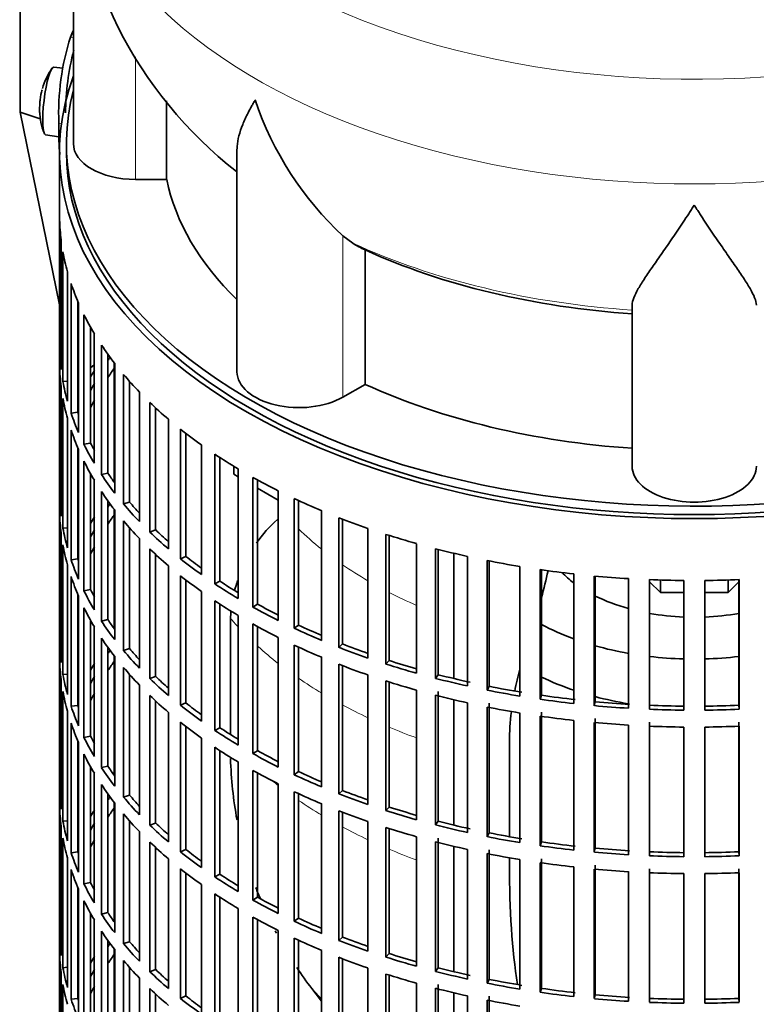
# Model space of a CAD drawing. Header units: millimetres. Extents: x 166 to 773, y -2765 to 2013.
# Tile 3 of 22: x 578 to 685, y -2655 to -2512. Entities that reach past the tile are written whole.
import ezdxf

# ---------------------------------------------------------------- set-up
doc = ezdxf.new("R2010")
doc.units = ezdxf.units.MM
for name, color, linetype in [('M5X8_UNI7687', 7, 'Continuous'), ('VSI134_DIFFUSORE', 7, 'Continuous'), ('VSI134_FILTRO_A', 7, 'Continuous'), ('VSI134_GIUNTO_8×', 7, 'Continuous'), ('VSI134_SUPPORTO_', 7, 'Continuous'), ('VSI134_TERMINALE', 7, 'Continuous')]:
    doc.layers.add(name, color=color, linetype=linetype)

# ---------------------------------------------------------------- blocks, each defined once
blk = doc.blocks.new('SE4')
at = {"layer": 'M5X8_UNI7687', "color": 7, "linetype": 'Continuous', "lineweight": 35}
for p, q in [((584.06, -2519.04), (582.75, -2518.92)), ((581.55, -2528.7), (583.47, -2528.99))]:
    blk.add_line(p, q, dxfattribs=at)
for start, end in [(144.9873, 163.3043), (166.4722, 175.0433), (182.7249, 201.02)]:
    blk.add_arc((590.66, -2524.85), 10, start, end, dxfattribs=at)
for centre, major_axis, ratio, start_param, end_param in [((582.15, -2523.81), (0.6, 4.89), 0.169759, 0.004788, 3.136805), ((590.68, -2524.76), (9.78, -2.08), 0.810411, 3.076577, 3.120069), ((589.14, -2522.86), (-7.36, -5.62), 0.747167, 5.690056, 5.839748), ((590.65, -2524.98), (9.94, -1.06), 0.589949, 3.115062, 3.229621)]:
    blk.add_ellipse(centre, major_axis=major_axis, ratio=ratio, start_param=start_param, end_param=end_param, dxfattribs=at)
at = {"layer": 'VSI134_DIFFUSORE', "color": 7, "linetype": 'Continuous', "lineweight": 35}
for p, q in [((585.57, -2486.91), (585.57, -2529.97)), ((599.09, -2535.16), (599.09, -2523.79)), ((609.29, -2530.87), (609.29, -2563.03)), ((594.57, -2535.16), (599.09, -2535.16)), ((626.08, -2544.41), (624.65, -2543.36)), ((627.86, -2564.86), (627.86, -2545.38)), ((666.57, -2576.73), (666.57, -2553.38)), ((624.65, -2566.71), (627.86, -2564.86))]:
    blk.add_line(p, q, dxfattribs=at)
at = {"layer": 'VSI134_DIFFUSORE', "color": 4, "linetype": 'Continuous', "lineweight": 9}
for p, q in [((594.57, -2535.16), (594.57, -2517.42)), ((624.65, -2566.71), (624.65, -2543.36))]:
    blk.add_line(p, q, dxfattribs=at)
at = {"layer": 'VSI134_DIFFUSORE', "color": 7, "linetype": 'Continuous', "lineweight": 35}
for centre, radius, start, end in [((646.72, -2485.71), 61.14, 181.132, 232.1909), ((657.15, -2508.4), 47.73, 198.6373, 227.0857), ((633.99, -2532.02), 14.7, 237.4509, 245.3566)]:
    blk.add_arc(centre, radius, start, end, dxfattribs=at)
at = {"layer": 'VSI134_DIFFUSORE', "color": 4, "linetype": 'Continuous', "lineweight": 9}
for centre, major_axis, start_param, end_param in [((675.57, -2471.19), (85.67, 0), 2.81186, 6.283185), ((675.57, -2483.95), (-89.83, 0), 0, 3.209019), ((675.57, -2508.49), (-79.5, 0), 0.898849, 1.457346)]:
    blk.add_ellipse(centre, major_axis=major_axis, ratio=0.57735, start_param=start_param, end_param=end_param, dxfattribs=at)
at = {"layer": 'VSI134_DIFFUSORE', "color": 7, "linetype": 'Continuous', "lineweight": 35}
for centre, major_axis, start_param, end_param in [((594.57, -2529.97), (9, 0), 3.141593, 4.712389), ((675.57, -2529.97), (-77, 0), 0.117151, 0.534109), ((675.57, -2510.49), (-77, 0), 0.902549, 1.453645), ((618.29, -2563.03), (9, 0), 3.141593, 5.497787), ((675.57, -2529.97), (-77, 0), 0.902549, 1.453645), ((675.57, -2576.73), (-9, 0), 0, 3.141593)]:
    blk.add_ellipse(centre, major_axis=major_axis, ratio=0.57735, start_param=start_param, end_param=end_param, dxfattribs=at)
for points, knots in [([(609.29, -2530.89), (609.29, -2530.73), (609.3, -2530.57), (609.38, -2529.39), (609.67, -2528.34), (610.34, -2526.67), (610.6, -2526.09), (611.06, -2525.2), (611.22, -2524.9), (611.47, -2524.44), (611.6, -2524.21), (611.74, -2523.97), (611.83, -2523.82), (611.88, -2523.74), (611.93, -2523.66)], [0.4600931, 0.4600931, 0.4600931, 0.4600931, 0.5, 0.5, 0.75, 0.75, 0.875, 0.875, 0.9375, 0.9375, 0.96875, 0.984375, 0.984375, 1, 1, 1, 1]), ([(675.57, -2538.88), (675.43, -2539.09), (675.3, -2539.3), (675.03, -2539.72), (674.9, -2539.93), (674.5, -2540.55), (674.24, -2540.95), (673.45, -2542.14), (672.94, -2542.91), (671.92, -2544.39), (671.43, -2545.1), (670.48, -2546.45), (670.03, -2547.09), (669.18, -2548.31), (668.79, -2548.89), (668.25, -2549.71), (668.08, -2549.98), (667.75, -2550.5), (667.6, -2550.75), (667.19, -2551.47), (666.97, -2551.9), (666.66, -2552.7), (666.57, -2553.06), (666.57, -2553.38)], [0, 0, 0, 0, 0.03125, 0.03125, 0.0625, 0.0625, 0.125, 0.125, 0.25, 0.25, 0.375, 0.375, 0.5, 0.5, 0.625, 0.625, 0.6875, 0.6875, 0.75, 0.75, 0.875, 0.875, 1, 1, 1, 1]), ([(684.57, -2553.38), (684.57, -2553.06), (684.48, -2552.7), (684.16, -2551.91), (683.94, -2551.47), (683.53, -2550.75), (683.38, -2550.5), (683.06, -2549.98), (682.89, -2549.72), (682.35, -2548.9), (681.95, -2548.32), (681.1, -2547.1), (680.65, -2546.45), (679.71, -2545.1), (679.21, -2544.39), (678.2, -2542.91), (677.68, -2542.15), (676.89, -2540.95), (676.63, -2540.55), (676.23, -2539.93), (676.1, -2539.72), (675.83, -2539.3), (675.7, -2539.09), (675.57, -2538.88)], [0, 0, 0, 0, 0.125, 0.125, 0.25, 0.25, 0.3125, 0.3125, 0.375, 0.375, 0.5, 0.5, 0.625, 0.625, 0.75, 0.75, 0.875, 0.875, 0.9375, 0.9375, 0.96875, 0.96875, 1, 1, 1, 1])]:
    blk.add_open_spline(points, degree=3, knots=knots, dxfattribs=at)
at = {"layer": 'VSI134_FILTRO_A', "color": 7, "linetype": 'Continuous', "lineweight": 35}
for p, q in [((583.57, -2531.19), (583.57, -2695.31)), ((583.58, -2541.05), (583.58, -2559.83)), ((583.8, -2543.93), (583.8, -2562.71)), ((584.06, -2545.67), (584.06, -2564.45)), ((584.71, -2548.53), (584.71, -2567.31)), ((585.24, -2550.25), (585.24, -2569.03)), ((586.22, -2552.83), (586.22, -2568.91)), ((586.32, -2553.07), (586.32, -2571.85)), ((587.1, -2554.76), (587.1, -2573.54)), ((588.06, -2556.57), (588.06, -2573.37)), ((588.61, -2557.51), (588.61, -2576.29)), ((589.64, -2559.16), (589.64, -2577.94)), ((583.8, -2559.82), (583.58, -2559.83)), ((590.57, -2560.5), (590.57, -2577.72)), ((591.56, -2561.82), (591.56, -2580.6)), ((583.58, -2562.27), (583.58, -2581.05)), ((592.84, -2563.41), (592.84, -2582.19)), ((584.71, -2564.4), (584.06, -2564.45)), ((593.72, -2564.43), (593.72, -2581.92)), ((583.8, -2565.16), (583.8, -2583.94)), ((595.15, -2565.97), (595.15, -2584.75)), ((584.06, -2566.9), (584.06, -2585.68)), ((596.66, -2567.48), (596.66, -2586.26)), ((586.22, -2568.91), (585.24, -2569.03)), ((597.5, -2568.28), (597.5, -2585.95)), ((584.71, -2569.76), (584.71, -2588.54)), ((599.35, -2569.92), (599.35, -2588.7)), ((585.24, -2571.48), (585.24, -2590.26)), ((601.08, -2571.35), (601.08, -2590.13)), ((601.88, -2571.97), (601.88, -2589.78)), ((588.06, -2573.37), (587.1, -2573.54)), ((586.22, -2574.06), (586.22, -2590.14)), ((586.32, -2574.3), (586.32, -2593.08)), ((604.13, -2573.64), (604.13, -2592.42)), ((587.1, -2575.99), (587.1, -2594.77)), ((606.07, -2574.98), (606.07, -2593.76)), ((606.81, -2575.46), (606.81, -2593.37)), ((590.57, -2577.72), (589.64, -2577.94)), ((609.45, -2577.11), (609.45, -2595.89)), ((588.06, -2577.8), (588.06, -2594.6)), ((588.61, -2578.74), (588.61, -2597.52)), ((611.59, -2578.34), (611.59, -2597.12)), ((612.27, -2578.72), (612.27, -2596.7)), ((589.64, -2580.39), (589.64, -2599.17)), ((615.28, -2580.29), (615.28, -2599.07)), ((583.8, -2581.05), (583.58, -2581.05)), ((590.57, -2581.73), (590.57, -2598.94)), ((593.72, -2581.92), (592.84, -2582.19)), ((617.6, -2581.42), (617.6, -2600.2)), ((618.21, -2581.7), (618.21, -2599.74)), ((591.56, -2583.05), (591.56, -2601.83)), ((621.56, -2583.17), (621.56, -2601.95)), ((583.58, -2583.5), (583.58, -2602.28)), ((592.84, -2584.64), (592.84, -2603.42)), ((624.04, -2584.18), (624.04, -2602.96)), ((624.58, -2584.39), (624.58, -2602.47)), ((584.71, -2585.63), (584.06, -2585.68)), ((593.72, -2585.66), (593.72, -2603.15)), ((597.5, -2585.95), (596.66, -2586.26)), ((628.26, -2585.73), (628.26, -2604.51)), ((583.8, -2586.39), (583.8, -2605.17)), ((595.15, -2587.2), (595.15, -2605.98)), ((630.88, -2586.6), (630.88, -2605.38)), ((631.34, -2586.75), (631.34, -2604.87)), ((584.06, -2588.13), (584.06, -2606.91)), ((596.66, -2588.71), (596.66, -2607.49)), ((635.32, -2587.94), (635.32, -2606.72)), ((638.06, -2588.67), (638.06, -2607.45)), ((638.44, -2588.77), (638.44, -2606.92)), ((586.22, -2590.14), (585.24, -2590.26)), ((597.5, -2589.51), (597.5, -2607.18)), ((601.88, -2589.78), (601.08, -2590.13)), ((642.68, -2589.78), (642.68, -2608.56)), ((645.53, -2590.38), (645.53, -2609.16)), ((645.83, -2590.44), (645.83, -2608.61)), ((584.71, -2590.99), (584.71, -2609.77)), ((599.35, -2591.15), (599.35, -2609.93)), ((650.3, -2591.25), (650.3, -2610.02)), ((653.22, -2591.7), (653.22, -2610.48)), ((653.44, -2591.73), (653.44, -2609.91)), ((585.24, -2592.71), (585.24, -2611.49)), ((601.08, -2592.58), (601.08, -2611.36)), ((601.88, -2593.2), (601.88, -2611.01)), ((606.81, -2593.37), (606.07, -2593.76)), ((658.1, -2592.32), (658.1, -2611.1)), ((661.08, -2592.63), (661.08, -2611.41)), ((661.21, -2592.64), (661.21, -2610.83)), ((666.04, -2593), (666.04, -2611.78)), ((669.06, -2593.15), (669.06, -2611.93)), ((669.1, -2593.16), (669.1, -2611.36)), ((674.05, -2593.28), (674.05, -2612.06)), ((677.08, -2593.28), (677.08, -2612.06)), ((682.03, -2593.16), (682.03, -2611.36)), ((682.07, -2593.15), (682.07, -2611.93)), ((588.06, -2594.6), (587.1, -2594.77)), ((604.13, -2594.87), (604.13, -2613.65)), ((586.22, -2595.29), (586.22, -2611.37)), ((586.32, -2595.53), (586.32, -2614.31)), ((606.07, -2596.21), (606.07, -2614.99)), ((587.1, -2597.22), (587.1, -2616)), ((606.81, -2596.69), (606.81, -2614.6)), ((612.27, -2596.7), (611.59, -2597.12)), ((588.06, -2599.03), (588.06, -2615.83)), ((590.57, -2598.94), (589.64, -2599.17)), ((609.45, -2598.34), (609.45, -2617.12)), ((588.61, -2599.97), (588.61, -2618.75)), ((611.59, -2599.57), (611.59, -2618.35)), ((612.27, -2599.95), (612.27, -2617.93)), ((618.21, -2599.74), (617.6, -2600.2)), ((589.64, -2601.62), (589.64, -2620.39)), ((615.28, -2601.52), (615.28, -2620.3)), ((583.8, -2602.28), (583.58, -2602.28)), ((590.57, -2602.95), (590.57, -2620.17)), ((593.72, -2603.15), (592.84, -2603.42)), ((617.6, -2602.65), (617.6, -2621.43)), ((618.21, -2602.93), (618.21, -2620.97)), ((624.58, -2602.47), (624.04, -2602.96)), ((583.58, -2604.73), (583.58, -2623.51)), ((591.56, -2604.28), (591.56, -2623.06)), ((621.56, -2604.4), (621.56, -2623.18)), ((631.34, -2604.87), (630.88, -2605.38)), ((592.84, -2605.87), (592.84, -2624.65)), ((624.04, -2605.41), (624.04, -2624.19)), ((624.58, -2605.61), (624.58, -2623.7)), ((583.8, -2607.62), (583.8, -2626.4)), ((584.71, -2606.86), (584.06, -2606.91)), ((593.72, -2606.89), (593.72, -2624.38)), ((597.5, -2607.18), (596.66, -2607.49)), ((628.26, -2606.96), (628.26, -2625.74)), ((638.44, -2606.92), (638.06, -2607.45)), ((595.15, -2608.43), (595.15, -2627.21)), ((630.88, -2607.83), (630.88, -2626.61)), ((631.34, -2607.98), (631.34, -2626.1)), ((645.83, -2608.61), (645.53, -2609.16)), ((584.06, -2609.36), (584.06, -2628.14)), ((596.66, -2609.94), (596.66, -2628.72)), ((635.32, -2609.16), (635.32, -2627.94)), ((638.06, -2609.9), (638.06, -2628.68)), ((638.44, -2609.37), (638.44, -2628.15)), ((653.44, -2609.91), (653.22, -2610.48)), ((586.22, -2611.37), (585.24, -2611.49)), ((597.5, -2610.74), (597.5, -2628.41)), ((601.88, -2611.01), (601.08, -2611.36)), ((642.68, -2611.01), (642.68, -2629.79)), ((645.53, -2611.61), (645.53, -2630.39)), ((645.83, -2611.06), (645.83, -2629.83)), ((661.21, -2610.83), (661.08, -2611.41)), ((669.1, -2611.36), (669.06, -2611.93)), ((682.03, -2611.36), (682.07, -2611.93)), ((584.71, -2612.22), (584.71, -2631)), ((599.35, -2612.38), (599.35, -2631.16)), ((650.3, -2612.47), (650.3, -2631.25)), ((653.22, -2612.93), (653.22, -2631.71)), ((653.44, -2612.36), (653.44, -2631.14)), ((661.21, -2613.28), (661.21, -2632.06)), ((585.24, -2613.94), (585.24, -2632.72)), ((601.08, -2613.81), (601.08, -2632.59)), ((601.88, -2614.43), (601.88, -2632.24)), ((606.81, -2614.6), (606.07, -2614.99)), ((658.1, -2613.55), (658.1, -2632.33)), ((661.08, -2613.85), (661.08, -2632.63)), ((666.04, -2614.23), (666.04, -2633.01)), ((669.06, -2614.38), (669.06, -2633.16)), ((669.1, -2613.81), (669.1, -2632.59)), ((674.05, -2614.51), (674.05, -2633.29)), ((677.08, -2614.51), (677.08, -2633.29)), ((682.03, -2613.81), (682.03, -2632.59)), ((682.07, -2614.38), (682.07, -2633.16)), ((588.06, -2615.83), (587.1, -2616)), ((604.13, -2616.1), (604.13, -2634.88)), ((586.22, -2616.51), (586.22, -2632.6)), ((586.32, -2616.76), (586.32, -2635.54)), ((606.07, -2617.44), (606.07, -2636.22)), ((587.1, -2618.45), (587.1, -2637.23)), ((606.81, -2617.92), (606.81, -2635.83)), ((612.27, -2617.93), (611.59, -2618.35)), ((588.06, -2620.25), (588.06, -2637.05)), ((590.57, -2620.17), (589.64, -2620.39)), ((609.45, -2619.57), (609.45, -2638.34)), ((588.61, -2621.2), (588.61, -2639.98)), ((611.59, -2620.8), (611.59, -2639.58)), ((612.27, -2621.18), (612.27, -2639.16)), ((618.21, -2620.97), (617.6, -2621.43)), ((589.64, -2622.84), (589.64, -2641.62)), ((615.28, -2622.75), (615.28, -2641.53)), ((583.8, -2623.51), (583.58, -2623.51)), ((590.57, -2624.18), (590.57, -2641.4)), ((593.72, -2624.38), (592.84, -2624.65)), ((617.6, -2623.88), (617.6, -2642.65)), ((618.21, -2624.16), (618.21, -2642.2)), ((624.58, -2623.7), (624.04, -2624.19)), ((583.58, -2625.96), (583.58, -2644.74)), ((591.56, -2625.51), (591.56, -2644.29)), ((621.56, -2625.63), (621.56, -2644.41)), ((631.34, -2626.1), (630.88, -2626.61)), ((592.84, -2627.1), (592.84, -2645.88)), ((624.04, -2626.64), (624.04, -2645.41)), ((624.58, -2626.84), (624.58, -2644.93)), ((583.8, -2628.85), (583.8, -2647.62)), ((584.71, -2628.09), (584.06, -2628.14)), ((593.72, -2628.12), (593.72, -2645.61)), ((597.5, -2628.41), (596.66, -2628.72)), ((628.26, -2628.19), (628.26, -2646.97)), ((630.88, -2629.06), (630.88, -2647.84)), ((638.44, -2628.15), (638.06, -2628.68)), ((595.15, -2629.66), (595.15, -2648.44)), ((631.34, -2629.21), (631.34, -2647.33)), ((635.32, -2630.39), (635.32, -2649.17)), ((645.83, -2629.83), (645.53, -2630.39)), ((584.06, -2630.59), (584.06, -2649.37)), ((596.66, -2631.17), (596.66, -2649.95)), ((597.5, -2631.97), (597.5, -2649.64)), ((638.06, -2631.13), (638.06, -2649.91)), ((638.44, -2630.6), (638.44, -2649.38)), ((653.44, -2631.14), (653.22, -2631.71)), ((586.22, -2632.6), (585.24, -2632.72)), ((601.88, -2632.24), (601.08, -2632.59)), ((642.68, -2632.24), (642.68, -2651.02)), ((645.53, -2632.83), (645.53, -2651.61)), ((645.83, -2632.28), (645.83, -2651.06)), ((661.21, -2632.06), (661.08, -2632.63)), ((669.1, -2632.59), (669.06, -2633.16)), ((682.03, -2632.59), (682.07, -2633.16)), ((584.71, -2633.45), (584.71, -2652.23)), ((599.35, -2633.6), (599.35, -2652.38)), ((650.3, -2633.7), (650.3, -2652.48)), ((653.22, -2634.16), (653.22, -2652.93)), ((653.44, -2633.59), (653.44, -2652.37)), ((658.1, -2634.78), (658.1, -2653.56)), ((661.21, -2634.51), (661.21, -2653.29)), ((585.24, -2635.17), (585.24, -2653.95)), ((601.08, -2635.04), (601.08, -2653.82)), ((601.88, -2635.66), (601.88, -2653.46)), ((606.81, -2635.83), (606.07, -2636.22)), ((661.08, -2635.08), (661.08, -2653.86)), ((666.04, -2635.46), (666.04, -2654.24)), ((669.06, -2635.61), (669.06, -2654.39)), ((669.1, -2635.04), (669.1, -2653.82)), ((674.05, -2635.74), (674.05, -2654.52)), ((677.08, -2635.74), (677.08, -2654.52)), ((682.03, -2635.04), (682.03, -2653.82)), ((682.07, -2635.61), (682.07, -2654.39)), ((588.06, -2637.05), (587.1, -2637.23)), ((604.13, -2637.33), (604.13, -2656.11)), ((586.22, -2637.74), (586.22, -2653.82)), ((586.32, -2637.99), (586.32, -2656.77)), ((606.07, -2638.67), (606.07, -2657.45)), ((587.1, -2639.68), (587.1, -2658.46)), ((606.81, -2639.15), (606.81, -2657.06)), ((612.27, -2639.16), (611.59, -2639.58)), ((588.06, -2641.48), (588.06, -2658.28)), ((590.57, -2641.4), (589.64, -2641.62)), ((609.45, -2640.79), (609.45, -2659.57)), ((588.61, -2642.43), (588.61, -2661.21)), ((611.59, -2642.03), (611.59, -2660.81)), ((612.27, -2642.4), (612.27, -2660.38)), ((618.21, -2642.2), (617.6, -2642.65)), ((583.8, -2644.74), (583.58, -2644.74)), ((589.64, -2644.07), (589.64, -2662.85)), ((615.28, -2643.98), (615.28, -2662.76)), ((590.57, -2645.41), (590.57, -2662.63)), ((593.72, -2645.61), (592.84, -2645.88)), ((617.6, -2645.1), (617.6, -2663.88)), ((618.21, -2645.39), (618.21, -2663.43)), ((624.58, -2644.93), (624.04, -2645.41)), ((583.58, -2647.19), (583.58, -2665.97)), ((591.56, -2646.74), (591.56, -2665.52)), ((621.56, -2646.86), (621.56, -2665.64)), ((631.34, -2647.33), (630.88, -2647.84)), ((592.84, -2648.32), (592.84, -2667.1)), ((624.04, -2647.86), (624.04, -2666.64)), ((624.58, -2648.07), (624.58, -2666.16)), ((583.8, -2650.07), (583.8, -2668.85)), ((584.71, -2649.32), (584.06, -2649.37)), ((593.72, -2649.35), (593.72, -2666.84)), ((597.5, -2649.64), (596.66, -2649.95)), ((628.26, -2649.42), (628.26, -2668.19)), ((630.88, -2650.29), (630.88, -2669.07)), ((631.34, -2650.44), (631.34, -2668.56)), ((638.44, -2649.38), (638.06, -2649.91)), ((584.06, -2651.82), (584.06, -2670.6)), ((595.15, -2650.89), (595.15, -2669.66)), ((635.32, -2651.62), (635.32, -2670.4)), ((638.44, -2651.83), (638.44, -2670.61)), ((645.83, -2651.06), (645.53, -2651.61)), ((596.66, -2652.4), (596.66, -2671.18)), ((597.5, -2653.2), (597.5, -2670.87)), ((638.06, -2652.36), (638.06, -2671.14)), ((653.44, -2652.37), (653.22, -2652.93)), ((661.21, -2653.29), (661.08, -2653.86)), ((586.22, -2653.82), (585.24, -2653.95)), ((601.88, -2653.46), (601.08, -2653.82)), ((642.68, -2653.47), (642.68, -2672.25)), ((645.53, -2654.06), (645.53, -2672.84)), ((645.83, -2653.51), (645.83, -2672.29)), ((669.1, -2653.82), (669.06, -2654.39)), ((682.03, -2653.82), (682.07, -2654.39))]:
    blk.add_line(p, q, dxfattribs=at)
for centre, major_axis, start_param, end_param in [((675.57, -2531.19), (-92, 0), -0.208894, 3.350487), ((675.57, -2531.19), (-91, 0), 0, 3.141593), ((675.57, -2540.17), (-92, 0), 0.016456, 0.07081), ((675.57, -2540.17), (-92, 0), 0.103722, 0.158077), ((675.57, -2540.17), (-92, 0), 0.190989, 0.245343), ((675.57, -2540.17), (-92, 0), 0.278255, 0.33261), ((675.57, -2540.17), (-92, 0), 0.365522, 0.419876), ((675.57, -2558.95), (-92, 0), 0.016456, 0.07081), ((675.57, -2580.18), (-91, 0), -0.374965, -0.365223), ((675.57, -2561.4), (-92, 0), 0.016456, 0.07081), ((675.57, -2580.18), (-92, 0), -0.33261, -0.313806), ((675.57, -2582.63), (-91, 0), -0.394539, -0.365223), ((675.57, -2540.17), (-92, 0), 0.452788, 0.507143), ((675.57, -2558.95), (-92, 0), 0.103722, 0.158077), ((675.57, -2580.18), (-91, 0), -0.299174, -0.277957), ((675.57, -2561.4), (-92, 0), 0.103722, 0.158077), ((675.57, -2582.63), (-91, 0), -0.299174, -0.277957), ((675.57, -2540.17), (-92, 0), 0.540055, 0.594409), ((675.57, -2558.95), (-92, 0), 0.190989, 0.245343), ((675.57, -2558.95), (-91, 0), 0.19069, 0.196715), ((675.57, -2561.4), (-92, 0), 0.190989, 0.245343), ((675.57, -2540.17), (-92, 0), 0.627321, 0.681676), ((675.57, -2558.95), (-91, 0), 0.277957, 0.299174), ((675.57, -2558.95), (-92, 0), 0.278255, 0.33261), ((675.57, -2561.4), (-92, 0), 0.278255, 0.33261), ((675.57, -2540.17), (-92, 0), 0.714588, 0.768942), ((675.57, -2558.95), (-91, 0), 0.365223, 0.394539), ((675.57, -2558.95), (-92, 0), 0.365522, 0.419876), ((675.57, -2540.17), (-92, 0), 0.801854, 0.856209), ((675.57, -2561.4), (-92, 0), 0.365522, 0.419876), ((675.57, -2580.18), (-92, 0), 0.016456, 0.07081), ((675.57, -2558.95), (-91, 0), 0.45249, 0.486998), ((675.57, -2540.17), (-92, 0), 0.889121, 0.943475), ((675.57, -2601.41), (-91, 0), -0.374965, -0.365223), ((675.57, -2558.95), (-92, 0), 0.452788, 0.507143), ((675.57, -2582.63), (-92, 0), 0.016456, 0.07081), ((675.57, -2601.41), (-92, 0), -0.33261, -0.313806), ((675.57, -2603.86), (-91, 0), -0.394539, -0.365223), ((675.57, -2561.4), (-92, 0), 0.452788, 0.507143), ((675.57, -2540.17), (-92, 0), 0.976387, 1.030742), ((675.57, -2580.18), (-92, 0), 0.103722, 0.158077), ((675.57, -2601.41), (-91, 0), -0.299174, -0.277957), ((675.57, -2558.95), (-92, 0), 0.540055, 0.594409), ((675.57, -2558.95), (-91, 0), 0.539756, 0.577951), ((675.57, -2540.17), (-92, 0), 1.063654, 1.118008), ((675.57, -2582.63), (-92, 0), 0.103722, 0.158077), ((675.57, -2603.86), (-91, 0), -0.299174, -0.277957), ((675.57, -2561.4), (-92, 0), 0.540055, 0.594409), ((675.57, -2540.17), (-92, 0), 1.15092, 1.205275), ((675.57, -2580.18), (-92, 0), 0.190989, 0.245343), ((675.57, -2580.18), (-91, 0), 0.19069, 0.196715), ((675.57, -2558.95), (-92, 0), 0.627321, 0.681676), ((675.57, -2558.95), (-91, 0), 0.627022, 0.668018), ((675.57, -2540.17), (-92, 0), 1.238186, 1.292541), ((675.57, -2540.17), (-92, 0), 1.325453, 1.379807), ((675.57, -2582.63), (-92, 0), 0.190989, 0.245343), ((675.57, -2561.4), (-92, 0), 0.627321, 0.681676), ((675.57, -2558.95), (-91, 0), 0.714289, 0.757518), ((675.57, -2540.17), (-92, 0), 1.412719, 1.467074), ((675.57, -2540.17), (-92, 0), 1.499986, 1.55434), ((675.57, -2540.17), (92, 0), 4.728845, 4.783199), ((675.57, -2580.18), (-92, 0), 0.278255, 0.33261), ((675.57, -2580.18), (-91, 0), 0.277957, 0.299174), ((675.57, -2558.95), (-92, 0), 0.714588, 0.768942), ((675.57, -2561.4), (-92, 0), 0.714588, 0.768942), ((675.57, -2582.63), (-92, 0), 0.278255, 0.33261), ((675.57, -2558.95), (-92, 0), 0.801854, 0.856209), ((675.57, -2558.95), (-91, 0), 0.801555, 0.846635), ((675.57, -2580.18), (-92, 0), 0.365522, 0.419876), ((675.57, -2580.18), (-91, 0), 0.365223, 0.394539), ((675.57, -2561.4), (-92, 0), 0.801854, 0.856209), ((675.57, -2558.95), (-92, 0), 0.889121, 0.943475), ((675.57, -2558.95), (-91, 0), 0.888822, 0.935485), ((675.57, -2582.63), (-92, 0), 0.365522, 0.419876), ((675.57, -2601.41), (-92, 0), 0.016456, 0.07081), ((675.57, -2622.64), (-91, 0), -0.374965, -0.365223), ((675.57, -2580.18), (-92, 0), 0.452788, 0.507143), ((675.57, -2580.18), (-91, 0), 0.45249, 0.486998), ((675.57, -2561.4), (-92, 0), 0.889121, 0.943475), ((675.57, -2558.95), (-92, 0), 0.976387, 1.030742), ((675.57, -2558.95), (-91, 0), 0.976088, 1.024141), ((675.57, -2603.86), (-92, 0), 0.016456, 0.07081), ((675.57, -2558.95), (-91, 0), 1.063355, 1.112655), ((675.57, -2622.64), (-92, 0), -0.33261, -0.313806), ((675.57, -2625.09), (-91, 0), -0.394539, -0.365223), ((675.57, -2582.63), (-92, 0), 0.452788, 0.507143), ((675.57, -2561.4), (-92, 0), 0.976387, 1.030742), ((675.57, -2558.95), (-92, 0), 1.063654, 1.118008), ((675.57, -2601.41), (-92, 0), 0.103722, 0.158077), ((675.57, -2622.64), (-91, 0), -0.299174, -0.277957), ((675.57, -2580.18), (-92, 0), 0.540055, 0.594409), ((675.57, -2580.18), (-91, 0), 0.539756, 0.577951), ((675.57, -2558.95), (-92, 0), 1.15092, 1.205275), ((675.57, -2558.95), (-91, 0), 1.150621, 1.205573), ((675.57, -2561.4), (-92, 0), 1.063654, 1.118008), ((675.57, -2558.95), (-92, 0), 1.238186, 1.292541), ((675.57, -2558.95), (-91, 0), 1.237888, 1.29284), ((675.57, -2603.86), (-92, 0), 0.103722, 0.158077), ((675.57, -2625.09), (-91, 0), -0.299174, -0.277957), ((675.57, -2582.63), (-92, 0), 0.540055, 0.594409), ((675.57, -2561.4), (-92, 0), 1.15092, 1.205275), ((675.57, -2558.95), (-92, 0), 1.325453, 1.379807), ((675.57, -2558.95), (-91, 0), 1.325154, 1.380106), ((675.57, -2601.41), (-92, 0), 0.190989, 0.245343), ((675.57, -2601.41), (-91, 0), 0.19069, 0.196715), ((675.57, -2580.18), (-92, 0), 0.627321, 0.681676), ((675.57, -2580.18), (-91, 0), 0.627022, 0.668018), ((675.57, -2561.4), (-92, 0), 1.238186, 1.292541), ((675.57, -2558.95), (-92, 0), 1.412719, 1.467074), ((675.57, -2558.95), (-91, 0), 1.412421, 1.467373), ((675.57, -2558.95), (-92, 0), 1.499986, 1.55434), ((675.57, -2558.95), (-91, 0), 1.499687, 1.554639), ((675.57, -2558.95), (91, 0), 4.728546, 4.783498), ((675.57, -2558.95), (92, 0), 4.728845, 4.783199), ((675.57, -2561.4), (-92, 0), 1.325453, 1.379807), ((675.57, -2603.86), (-92, 0), 0.190989, 0.245343), ((675.57, -2582.63), (-92, 0), 0.627321, 0.681676), ((675.57, -2580.18), (-91, 0), 0.714289, 0.757518), ((675.57, -2561.4), (-92, 0), 1.412719, 1.467074), ((675.57, -2561.4), (-92, 0), 1.499986, 1.55434), ((675.57, -2561.4), (92, 0), 4.728845, 4.783199), ((675.57, -2601.41), (-92, 0), 0.278255, 0.33261), ((675.57, -2601.41), (-91, 0), 0.277957, 0.299174), ((675.57, -2580.18), (-92, 0), 0.714588, 0.768942), ((675.57, -2582.63), (-92, 0), 0.714588, 0.768942), ((675.57, -2603.86), (-92, 0), 0.278255, 0.33261), ((675.57, -2580.18), (-92, 0), 0.801854, 0.856209), ((675.57, -2580.18), (-91, 0), 0.801555, 0.846635), ((675.57, -2601.41), (-92, 0), 0.365522, 0.419876), ((675.57, -2601.41), (-91, 0), 0.365223, 0.394539), ((675.57, -2582.63), (-92, 0), 0.801854, 0.856209), ((675.57, -2580.18), (-92, 0), 0.889121, 0.943475), ((675.57, -2580.18), (-91, 0), 0.888822, 0.935485), ((675.57, -2603.86), (-92, 0), 0.365522, 0.419876), ((675.57, -2622.64), (-92, 0), 0.016456, 0.07081), ((675.57, -2643.87), (-91, 0), -0.374965, -0.365223), ((675.57, -2601.41), (-92, 0), 0.452788, 0.507143), ((675.57, -2601.41), (-91, 0), 0.45249, 0.486998), ((675.57, -2582.63), (-92, 0), 0.889121, 0.943475), ((675.57, -2580.18), (-92, 0), 0.976387, 1.030742), ((675.57, -2580.18), (-91, 0), 0.976088, 1.024141), ((675.57, -2625.09), (-92, 0), 0.016456, 0.07081), ((675.57, -2646.32), (-91, 0), -0.394539, -0.365223), ((675.57, -2580.18), (-91, 0), 1.063355, 1.112655), ((675.57, -2643.87), (-92, 0), -0.33261, -0.313806), ((675.57, -2603.86), (-92, 0), 0.452788, 0.507143), ((675.57, -2582.63), (-92, 0), 0.976387, 1.030742), ((675.57, -2580.18), (-92, 0), 1.063654, 1.118008), ((675.57, -2622.64), (-92, 0), 0.103722, 0.158077), ((675.57, -2643.87), (-91, 0), -0.299174, -0.277957), ((675.57, -2601.41), (-92, 0), 0.540055, 0.594409), ((675.57, -2601.41), (-91, 0), 0.539756, 0.577951), ((675.57, -2582.63), (-92, 0), 1.063654, 1.118008), ((675.57, -2580.18), (-92, 0), 1.15092, 1.205275), ((675.57, -2580.18), (-91, 0), 1.150621, 1.205573), ((675.57, -2580.18), (-92, 0), 1.238186, 1.292541), ((675.57, -2580.18), (-91, 0), 1.237888, 1.29284), ((675.57, -2625.09), (-92, 0), 0.103722, 0.158077), ((675.57, -2646.32), (-91, 0), -0.299174, -0.277957), ((675.57, -2603.86), (-92, 0), 0.540055, 0.594409), ((675.57, -2582.63), (-92, 0), 1.15092, 1.205275), ((675.57, -2580.18), (-92, 0), 1.325453, 1.379807), ((675.57, -2580.18), (-91, 0), 1.325154, 1.380106), ((675.57, -2622.64), (-92, 0), 0.190989, 0.245343), ((675.57, -2622.64), (-91, 0), 0.19069, 0.196715), ((675.57, -2601.41), (-92, 0), 0.627321, 0.681676), ((675.57, -2601.41), (-91, 0), 0.627022, 0.668018), ((675.57, -2582.63), (-92, 0), 1.238186, 1.292541), ((675.57, -2580.18), (-92, 0), 1.412719, 1.467074), ((675.57, -2580.18), (-91, 0), 1.412421, 1.467373), ((675.57, -2580.18), (-92, 0), 1.499986, 1.55434), ((675.57, -2580.18), (-91, 0), 1.499687, 1.554639), ((675.57, -2580.18), (91, 0), 4.728546, 4.783498), ((675.57, -2580.18), (92, 0), 4.728845, 4.783199), ((675.57, -2582.63), (-92, 0), 1.325453, 1.379807), ((675.57, -2625.09), (-92, 0), 0.190989, 0.245343), ((675.57, -2603.86), (-92, 0), 0.627321, 0.681676), ((675.57, -2601.41), (-92, 0), 0.714588, 0.768942), ((675.57, -2601.41), (-91, 0), 0.714289, 0.757518), ((675.57, -2582.63), (-92, 0), 1.412719, 1.467074), ((675.57, -2582.63), (-92, 0), 1.499986, 1.55434), ((675.57, -2582.63), (92, 0), 4.728845, 4.783199), ((675.57, -2622.64), (-92, 0), 0.278255, 0.33261), ((675.57, -2622.64), (-91, 0), 0.277957, 0.299174), ((675.57, -2603.86), (-92, 0), 0.714588, 0.768942), ((675.57, -2625.09), (-92, 0), 0.278255, 0.33261), ((675.57, -2601.41), (-92, 0), 0.801854, 0.856209), ((675.57, -2601.41), (-91, 0), 0.801555, 0.846635), ((675.57, -2622.64), (-92, 0), 0.365522, 0.419876), ((675.57, -2622.64), (-91, 0), 0.365223, 0.394539), ((675.57, -2603.86), (-92, 0), 0.801854, 0.856209), ((675.57, -2601.41), (-92, 0), 0.889121, 0.943475), ((675.57, -2601.41), (-91, 0), 0.888822, 0.935485), ((675.57, -2643.87), (-92, 0), 0.016456, 0.07081), ((675.57, -2625.09), (-92, 0), 0.365522, 0.419876), ((675.57, -2665.1), (-91, 0), -0.374965, -0.365223), ((675.57, -2622.64), (-92, 0), 0.452788, 0.507143), ((675.57, -2622.64), (-91, 0), 0.45249, 0.486998), ((675.57, -2603.86), (-92, 0), 0.889121, 0.943475), ((675.57, -2601.41), (-92, 0), 0.976387, 1.030742), ((675.57, -2601.41), (-91, 0), 0.976088, 1.024141), ((675.57, -2646.32), (-92, 0), 0.016456, 0.07081), ((675.57, -2667.55), (-91, 0), -0.394539, -0.365223), ((675.57, -2601.41), (-91, 0), 1.063355, 1.112655), ((675.57, -2665.1), (-92, 0), -0.33261, -0.313806), ((675.57, -2625.09), (-92, 0), 0.452788, 0.507143), ((675.57, -2603.86), (-92, 0), 0.976387, 1.030742), ((675.57, -2601.41), (-92, 0), 1.063654, 1.118008), ((675.57, -2643.87), (-92, 0), 0.103722, 0.158077), ((675.57, -2665.1), (-91, 0), -0.299174, -0.277957), ((675.57, -2622.64), (-92, 0), 0.540055, 0.594409), ((675.57, -2622.64), (-91, 0), 0.539756, 0.577951), ((675.57, -2603.86), (-92, 0), 1.063654, 1.118008), ((675.57, -2601.41), (-92, 0), 1.15092, 1.205275), ((675.57, -2601.41), (-91, 0), 1.150621, 1.205573), ((675.57, -2646.32), (-92, 0), 0.103722, 0.158077), ((675.57, -2601.41), (-92, 0), 1.238186, 1.292541), ((675.57, -2601.41), (-91, 0), 1.237888, 1.29284), ((675.57, -2667.55), (-91, 0), -0.299174, -0.277957), ((675.57, -2625.09), (-92, 0), 0.540055, 0.594409), ((675.57, -2603.86), (-92, 0), 1.15092, 1.205275), ((675.57, -2601.41), (-92, 0), 1.325453, 1.379807), ((675.57, -2601.41), (-91, 0), 1.325154, 1.380106), ((675.57, -2601.41), (-91, 0), 1.412421, 1.467373), ((675.57, -2643.87), (-92, 0), 0.190989, 0.245343), ((675.57, -2643.87), (-91, 0), 0.19069, 0.196715), ((675.57, -2622.64), (-92, 0), 0.627321, 0.681676), ((675.57, -2622.64), (-91, 0), 0.627022, 0.668018), ((675.57, -2603.86), (-92, 0), 1.238186, 1.292541), ((675.57, -2601.41), (-92, 0), 1.412719, 1.467074), ((675.57, -2601.41), (-92, 0), 1.499986, 1.55434), ((675.57, -2601.41), (-91, 0), 1.499687, 1.554639), ((675.57, -2601.41), (91, 0), 4.728546, 4.783498), ((675.57, -2601.41), (92, 0), 4.728845, 4.783199)]:
    blk.add_ellipse(centre, major_axis=major_axis, ratio=0.57735, start_param=start_param, end_param=end_param, dxfattribs=at)
at = {"layer": 'VSI134_GIUNTO_8×', "color": 7, "linetype": 'Continuous', "lineweight": 35}
for centre, major_axis, start_param, end_param in [((675.57, -2585.9), (-22, 0), 0.512266, 0.653708), ((675.57, -2585.9), (-22, 0), 0.860097, 1.12301), ((675.57, -2585.9), (-22, 0), 1.272507, 1.501929), ((675.57, -2585.9), (-22, 0), 1.639664, 1.869086), ((675.57, -2585.9), (-32.5, 0), 0.821803, 1.003487), ((675.57, -2585.9), (-32.5, 0), 1.113415, 1.273341), ((675.57, -2585.9), (-32.5, 0), 1.370522, 1.524199), ((675.57, -2585.9), (-32.5, 0), 1.617394, 1.771071), ((675.57, -2591.99), (-34.5, 0), 0.874436, 1.040008), ((675.57, -2591.99), (-34.5, 0), 1.141754, 1.291065)]:
    blk.add_ellipse(centre, major_axis=major_axis, ratio=0.57735, start_param=start_param, end_param=end_param, dxfattribs=at)
at = {"layer": 'VSI134_SUPPORTO_', "color": 7, "linetype": 'Continuous', "lineweight": 35}
for p, q in [((584.57, -2529.97), (584.57, -2531.19)), ((591.49, -2579.06), (591.49, -2561.74)), ((608.81, -2577.89), (608.81, -2576.72)), ((609.45, -2578.26), (608.81, -2577.89)), ((615.28, -2581.63), (612.27, -2579.89)), ((591.49, -2600.29), (591.49, -2582.97)), ((640.74, -2607.49), (640.74, -2589.34)), ((670.66, -2595.03), (669.1, -2593.47)), ((670.66, -2595.03), (670.66, -2593.21)), ((680.47, -2595.03), (680.47, -2593.21)), ((682.03, -2593.47), (680.47, -2595.03)), ((674.05, -2595.03), (670.66, -2595.03)), ((680.47, -2595.03), (677.08, -2595.03)), ((608.34, -2598.75), (608.34, -2615.59)), ((591.49, -2621.51), (591.49, -2604.2)), ((640.74, -2628.72), (640.74, -2610.56)), ((648.78, -2630.39), (648.78, -2616.52)), ((591.49, -2642.74), (591.49, -2625.43)), ((640.74, -2649.95), (640.74, -2631.79)), ((648.78, -2634.57), (648.78, -2633.44)), ((591.49, -2663.97), (591.49, -2646.66)), ((620.13, -2652.4), (621.56, -2654.24)), ((640.74, -2671.18), (640.74, -2653.02))]:
    blk.add_line(p, q, dxfattribs=at)
for centre, radius, start, end in [((629.21, -2599.88), 20.9, 132.2885, 144.8366), ((629.21, -2599.88), 20.9, 161.6046, 165.7625), ((629.21, -2599.88), 20.9, 174.1802, 176.902), ((665.89, -2617.48), 57.56, 181.5895, 190.4957), ((665.89, -2617.48), 57.56, 200.6285, 202.5098), ((665.89, -2617.48), 57.56, 207.4475, 207.8764), ((665.89, -2617.48), 57.56, 213.6, 217.3447)]:
    blk.add_arc(centre, radius, start, end, dxfattribs=at)
for centre, major_axis, ratio, start_param, end_param in [((675.57, -2529.97), (91, 0), 0.57735, 2.993207, 6.283185), ((643.42, -2590.73), (8.14, 34.04), 0.31246, 4.639612, 4.753819), ((654.52, -2608.52), (3.49, 14.59), 0.31246, 1.479895, 1.698732), ((654.52, -2608.52), (3.49, 14.59), 0.31246, -4.378668, -4.059125), ((683.22, -2586.57), (-20.93, -87.53), 0.31246, -0.917533, -0.65805)]:
    blk.add_ellipse(centre, major_axis=major_axis, ratio=ratio, start_param=start_param, end_param=end_param, dxfattribs=at)
at = {"layer": 'VSI134_SUPPORTO_', "color": 4, "linetype": 'Continuous', "lineweight": 9}
for centre, major_axis, start_param, end_param in [((675.57, -2566.25), (-66.6, 0), 0.533057, 0.625209), ((675.57, -2566.25), (-66.6, 0), 0.698932, 0.780897), ((675.57, -2566.25), (-66.6, 0), 0.844673, 0.921885), ((675.57, -2579.55), (-75, 0), 0.459415, 0.491682), ((675.57, -2579.55), (-75, 0), 0.566131, 0.63707), ((675.57, -2579.55), (-75, 0), 0.70007, 0.766956), ((675.57, -2579.55), (-75, 0), 0.823319, 0.888301), ((675.57, -2579.55), (-75, 0), 0.94022, 1.004352), ((675.57, -2597.23), (-75, 0), 0.618187, 0.63707), ((675.57, -2597.23), (-75, 0), 0.70007, 0.766956), ((675.57, -2597.23), (-75, 0), 0.823319, 0.888301), ((675.57, -2597.23), (-75, 0), 0.94022, 1.004352), ((675.57, -2636.02), (-62.27, 0), 0.473078, 0.521266)]:
    blk.add_ellipse(centre, major_axis=major_axis, ratio=0.57735, start_param=start_param, end_param=end_param, dxfattribs=at)
at = {"layer": 'VSI134_TERMINALE', "color": 7, "linetype": 'Continuous', "lineweight": 35}
for p, q in [((577.85, -2497.88), (577.85, -2525.43)), ((580.78, -2526.4), (577.85, -2525.43)), ((583.57, -2553.35), (577.85, -2525.43)), ((583.47, -2527.01), (583.47, -2528.64)), ((588.61, -2562.05), (588.06, -2562.44)), ((586.32, -2563.7), (586.22, -2563.67))]:
    blk.add_line(p, q, dxfattribs=at)
at = {"layer": 'VSI134_TERMINALE', "color": 4, "linetype": 'Continuous', "lineweight": 9}
for p, q in [((585.15, -2514.55), (585.57, -2514.58)), ((583.47, -2527.01), (583.85, -2527.04)), ((583.67, -2528.66), (583.47, -2528.64))]:
    blk.add_line(p, q, dxfattribs=at)
at = {"layer": 'VSI134_TERMINALE', "color": 7, "linetype": 'Continuous', "lineweight": 35}
for centre, radius, start, end in [((620.51, -2525.66), 37.07, 162.5529, 182.0785), ((622.89, -2525.94), 38.45, 165.7136, 179.4028)]:
    blk.add_arc(centre, radius, start, end, dxfattribs=at)
blk.add_ellipse((675.57, -2527.11), major_axis=(-93, 0), ratio=0.57735, start_param=-0.254688, end_param=-0.236132, dxfattribs=at)
blk.add_open_spline([(583.63, -2531.54), (583.62, -2531.53), (583.62, -2531.51), (583.6, -2531.37), (583.56, -2531.08), (583.53, -2530.74), (583.51, -2530.38), (583.5, -2530.18), (583.47, -2529.57), (583.47, -2529.12), (583.47, -2528.64)], degree=3, knots=[0.6809686, 0.6809686, 0.6809686, 0.6809686, 0.6875, 0.6875, 0.75, 0.8125, 0.8125, 0.875, 0.875, 1, 1, 1, 1], dxfattribs=at)

msp = doc.modelspace()

# ---------------------------------------------------------------- block references
msp.add_blockref('SE4', (0, 0))

doc.saveas('drawing.dxf')
